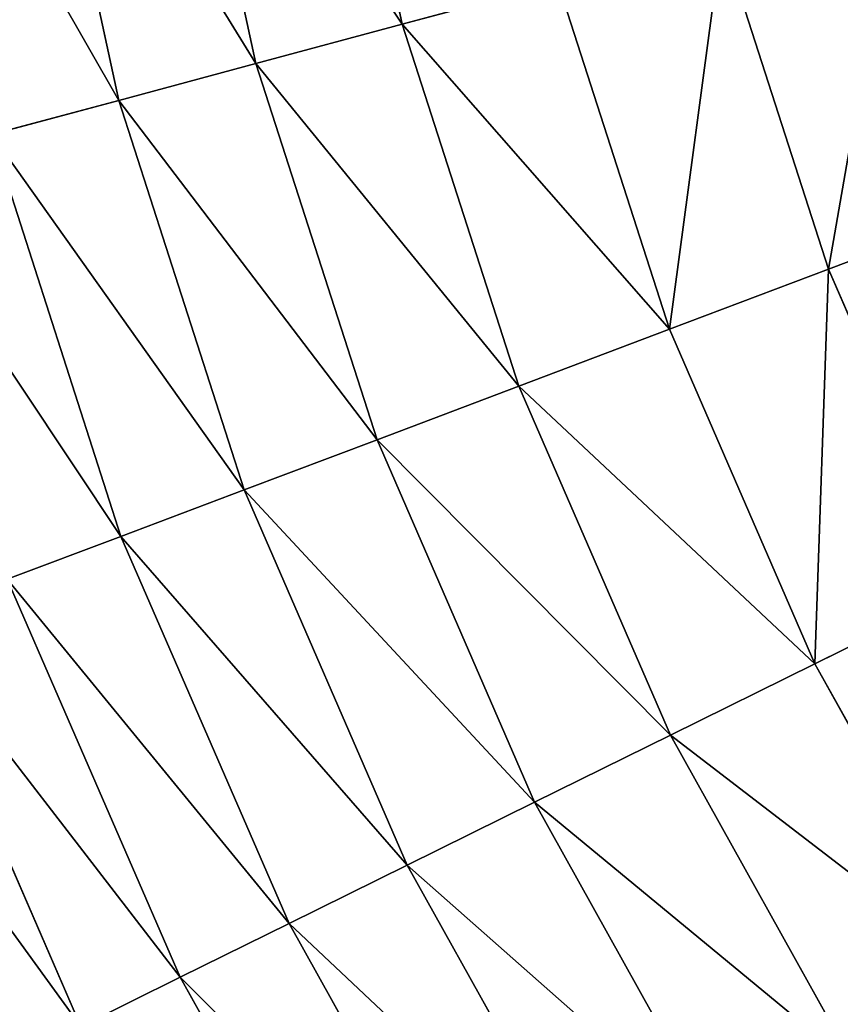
# Model space of a CAD drawing. Extents: x 5 to 965, y 4 to 104.
# Tile 4 of 256: x 14 to 22, y 34 to 44. Entities that reach past the tile are written whole.
import ezdxf

# ---------------------------------------------------------------- set-up
doc = ezdxf.new("R2010")
doc.units = 0
doc.layers.get('0').update_dxf_attribs({"color": 13, "linetype": 'CONTINUOUS'})

# ---------------------------------------------------------------- blocks, each defined once
blk = doc.blocks.new('COMPONENT_4')
for p, q in [((11.8589, 43.6497, 18.2201), (12.6624, 39.9442, 18.2201)), ((11.8589, 43.6497, 81.6594), (12.6624, 39.9442, 81.6594)), ((10.3676, 43.4023, 20.1548), (11.2025, 39.5518, 20.1548)), ((10.3676, 43.4023, 79.7247), (11.2025, 39.5518, 79.7247)), ((8.9719, 43.1707, 22.1613), (9.8362, 39.1845, 22.1613)), ((8.9719, 43.1707, 77.7183), (9.8362, 39.1845, 77.7183)), ((15.8484, 40.8007, 14.5844), (16.912, 37.4999, 14.5844)), ((15.8484, 40.8007, 85.2951), (16.912, 37.4999, 85.2951)), ((14.2123, 40.3608, 16.3618), (12.6624, 39.9442, 18.2201)), ((12.6624, 39.9442, 81.6594), (14.2123, 40.3608, 83.5177)), ((14.2123, 40.3608, 16.3618), (15.3268, 36.9018, 16.3618)), ((14.2123, 40.3608, 83.5177), (15.3268, 36.9018, 83.5177)), ((12.6624, 39.9442, 18.2201), (11.2025, 39.5518, 20.1548)), ((11.2025, 39.5518, 79.7247), (12.6624, 39.9442, 81.6594)), ((12.6624, 39.9442, 18.2201), (13.8252, 36.3353, 18.2201)), ((12.6624, 39.9442, 81.6594), (13.8252, 36.3353, 81.6594)), ((11.2025, 39.5518, 20.1548), (9.8362, 39.1845, 22.1613)), ((9.8362, 39.1845, 77.7183), (11.2025, 39.5518, 79.7247)), ((11.2025, 39.5518, 20.1548), (12.4109, 35.8016, 20.1548)), ((11.2025, 39.5518, 79.7247), (12.4109, 35.8016, 79.7247)), ((9.8362, 39.1845, 22.1613), (8.5668, 38.8432, 24.2346)), ((8.5668, 38.8432, 75.6449), (9.8362, 39.1845, 77.7183)), ((9.8362, 39.1845, 22.1613), (11.0871, 35.3022, 22.1613)), ((9.8362, 39.1845, 77.7183), (11.0871, 35.3022, 77.7183)), ((8.5668, 38.8432, 24.2346), (9.8572, 34.8381, 24.2346)), ((8.5668, 38.8432, 75.6449), (9.8572, 34.8381, 75.6449)), ((18.5769, 38.1281, 12.8922), (16.912, 37.4999, 14.5844)), ((18.5769, 38.1281, 86.9873), (16.912, 37.4999, 85.2951)), ((16.912, 37.4999, 14.5844), (15.3268, 36.9018, 16.3618)), ((16.912, 37.4999, 85.2951), (15.3268, 36.9018, 83.5177)), ((16.912, 37.4999, 14.5844), (18.2939, 34.3193, 14.5844)), ((16.912, 37.4999, 85.2951), (18.2939, 34.3193, 85.2951)), ((15.3268, 36.9018, 16.3618), (13.8252, 36.3353, 18.2201)), ((15.3268, 36.9018, 83.5177), (13.8252, 36.3353, 81.6594)), ((15.3268, 36.9018, 16.3618), (16.775, 33.5687, 16.3618)), ((15.3268, 36.9018, 83.5177), (16.775, 33.5687, 83.5177)), ((13.8252, 36.3353, 18.2201), (12.4109, 35.8016, 20.1548)), ((13.8252, 36.3353, 81.6594), (12.4109, 35.8016, 79.7247)), ((13.8252, 36.3353, 18.2201), (15.3362, 32.8577, 18.2201)), ((13.8252, 36.3353, 81.6594), (15.3362, 32.8577, 81.6594)), ((12.4109, 35.8016, 20.1548), (11.0871, 35.3022, 22.1613)), ((12.4109, 35.8016, 79.7247), (11.0871, 35.3022, 77.7183)), ((12.4109, 35.8016, 20.1548), (13.9809, 32.188, 20.1548)), ((12.4109, 35.8016, 79.7247), (13.9809, 32.188, 79.7247)), ((11.0871, 35.3022, 22.1613), (9.8572, 34.8381, 24.2346)), ((11.0871, 35.3022, 77.7183), (9.8572, 34.8381, 75.6449)), ((11.0871, 35.3022, 22.1613), (12.7125, 31.5612, 22.1613)), ((11.0871, 35.3022, 77.7183), (12.7125, 31.5612, 77.7183)), ((9.8572, 34.8381, 24.2346), (8.7241, 34.4106, 26.3699)), ((9.8572, 34.8381, 75.6449), (8.7241, 34.4106, 73.5096)), ((9.8572, 34.8381, 24.2346), (11.534, 30.9788, 24.2346)), ((9.8572, 34.8381, 75.6449), (11.534, 30.9788, 75.6449)), ((8.7241, 34.4106, 26.3699), (10.4483, 30.4423, 26.3699)), ((8.7241, 34.4106, 73.5096), (10.4483, 30.4423, 73.5096)), ((18.2939, 34.3193, 14.5844), (16.775, 33.5687, 16.3618)), ((16.775, 33.5687, 83.5177), (18.2939, 34.3193, 85.2951)), ((7.6905, 34.0206, 28.562), (9.4579, 29.9529, 28.562)), ((7.6905, 34.0206, 71.3175), (9.4579, 29.9529, 71.3175)), ((16.775, 33.5687, 16.3618), (15.3362, 32.8577, 18.2201)), ((15.3362, 32.8577, 81.6594), (16.775, 33.5687, 83.5177)), ((16.775, 33.5687, 16.3618), (18.5429, 30.3936, 16.3618)), ((16.775, 33.5687, 83.5177), (18.5429, 30.3936, 83.5177)), ((15.3362, 32.8577, 18.2201), (13.9809, 32.188, 20.1548)), ((13.9809, 32.188, 79.7247), (15.3362, 32.8577, 81.6594)), ((15.3362, 32.8577, 18.2201), (17.1807, 29.5449, 18.2201)), ((15.3362, 32.8577, 81.6594), (17.1807, 29.5449, 81.6594)), ((13.9809, 32.188, 20.1548), (12.7125, 31.5612, 22.1613)), ((12.7125, 31.5612, 77.7183), (13.9809, 32.188, 79.7247)), ((13.9809, 32.188, 20.1548), (15.8976, 28.7456, 20.1548)), ((13.9809, 32.188, 79.7247), (15.8976, 28.7456, 79.7247)), ((12.7125, 31.5612, 22.1613), (11.534, 30.9788, 24.2346)), ((11.534, 30.9788, 75.6449), (12.7125, 31.5612, 77.7183)), ((12.7125, 31.5612, 22.1613), (14.6968, 27.9975, 22.1613)), ((12.7125, 31.5612, 77.7183), (14.6968, 27.9975, 77.7183)), ((11.534, 30.9788, 24.2346), (10.4483, 30.4423, 26.3699)), ((10.4483, 30.4423, 73.5096), (11.534, 30.9788, 75.6449)), ((11.534, 30.9788, 24.2346), (13.581, 27.3025, 24.2346)), ((11.534, 30.9788, 75.6449), (13.581, 27.3025, 75.6449)), ((10.4483, 30.4423, 26.3699), (9.4579, 29.9529, 28.562)), ((9.4579, 29.9529, 71.3175), (10.4483, 30.4423, 73.5096)), ((10.4483, 30.4423, 26.3699), (12.5531, 26.6621, 26.3699)), ((10.4483, 30.4423, 73.5096), (12.5531, 26.6621, 73.5096))]:
    blk.add_line(p, q)
mesh = blk.add_polyface()
corners = [(11.8589, 43.6497, 18.2201), (14.2123, 40.3608, 16.3618), (12.6624, 39.9442, 18.2201), (13.4422, 43.9124, 16.3618)]
mesh.append_faces([[corners[k] for k in face] for face in [(0, 1, 2), (1, 0, 3)]], dxfattribs={"vtx0": -1})
mesh = blk.add_polyface()
corners = [(14.2123, 40.3608, 83.5177), (11.8589, 43.6497, 81.6594), (12.6624, 39.9442, 81.6594), (13.4422, 43.9124, 83.5177)]
mesh.append_faces([[corners[k] for k in face] for face in [(0, 1, 2), (1, 0, 3)]], dxfattribs={"vtx0": -1})
mesh = blk.add_polyface()
corners = [(10.3676, 43.4023, 20.1548), (12.6624, 39.9442, 18.2201), (11.2025, 39.5518, 20.1548), (11.8589, 43.6497, 18.2201)]
mesh.append_faces([[corners[k] for k in face] for face in [(0, 1, 2), (1, 0, 3)]], dxfattribs={"vtx0": -1})
mesh = blk.add_polyface()
corners = [(12.6624, 39.9442, 81.6594), (10.3676, 43.4023, 79.7247), (11.2025, 39.5518, 79.7247), (11.8589, 43.6497, 81.6594)]
mesh.append_faces([[corners[k] for k in face] for face in [(0, 1, 2), (1, 0, 3)]], dxfattribs={"vtx0": -1})
mesh = blk.add_polyface()
corners = [(8.9719, 43.1707, 22.1613), (11.2025, 39.5518, 20.1548), (9.8362, 39.1845, 22.1613), (10.3676, 43.4023, 20.1548)]
mesh.append_faces([[corners[k] for k in face] for face in [(0, 1, 2), (1, 0, 3)]], dxfattribs={"vtx0": -1})
mesh = blk.add_polyface()
corners = [(11.2025, 39.5518, 79.7247), (8.9719, 43.1707, 77.7183), (9.8362, 39.1845, 77.7183), (10.3676, 43.4023, 79.7247)]
mesh.append_faces([[corners[k] for k in face] for face in [(0, 1, 2), (1, 0, 3)]], dxfattribs={"vtx0": -1})
mesh = blk.add_polyface()
corners = [(7.6751, 42.9555, 24.2346), (9.8362, 39.1845, 22.1613), (8.5668, 38.8432, 24.2346), (8.9719, 43.1707, 22.1613)]
mesh.append_faces([[corners[k] for k in face] for face in [(0, 1, 2), (1, 0, 3)]], dxfattribs={"vtx0": -1})
mesh = blk.add_polyface()
corners = [(9.8362, 39.1845, 77.7183), (7.6751, 42.9555, 75.6449), (8.5668, 38.8432, 75.6449), (8.9719, 43.1707, 77.7183)]
mesh.append_faces([[corners[k] for k in face] for face in [(0, 1, 2), (1, 0, 3)]], dxfattribs={"vtx0": -1})
mesh = blk.add_polyface()
corners = [(17.567, 41.2627, 12.8922), (16.912, 37.4999, 14.5844), (15.8484, 40.8007, 14.5844), (18.5769, 38.1281, 12.8922)]
mesh.append_faces([[corners[k] for k in face] for face in [(0, 1, 2), (1, 0, 3)]], dxfattribs={"vtx0": -1})
mesh = blk.add_polyface()
corners = [(16.912, 37.4999, 85.2951), (17.567, 41.2627, 86.9873), (15.8484, 40.8007, 85.2951), (18.5769, 38.1281, 86.9873)]
mesh.append_faces([[corners[k] for k in face] for face in [(0, 1, 2), (1, 0, 3)]], dxfattribs={"vtx0": -1})
mesh = blk.add_polyface()
corners = [(15.8484, 40.8007, 14.5844), (15.3268, 36.9018, 16.3618), (14.2123, 40.3608, 16.3618), (16.912, 37.4999, 14.5844)]
mesh.append_faces([[corners[k] for k in face] for face in [(0, 1, 2), (1, 0, 3)]], dxfattribs={"vtx0": -1})
mesh = blk.add_polyface()
corners = [(15.3268, 36.9018, 83.5177), (15.8484, 40.8007, 85.2951), (14.2123, 40.3608, 83.5177), (16.912, 37.4999, 85.2951)]
mesh.append_faces([[corners[k] for k in face] for face in [(0, 1, 2), (1, 0, 3)]], dxfattribs={"vtx0": -1})
mesh = blk.add_polyface()
corners = [(12.6624, 39.9442, 18.2201), (15.3268, 36.9018, 16.3618), (13.8252, 36.3353, 18.2201), (14.2123, 40.3608, 16.3618)]
mesh.append_faces([[corners[k] for k in face] for face in [(0, 1, 2), (1, 0, 3)]], dxfattribs={"vtx0": -1})
mesh = blk.add_polyface()
corners = [(15.3268, 36.9018, 83.5177), (12.6624, 39.9442, 81.6594), (13.8252, 36.3353, 81.6594), (14.2123, 40.3608, 83.5177)]
mesh.append_faces([[corners[k] for k in face] for face in [(0, 1, 2), (1, 0, 3)]], dxfattribs={"vtx0": -1})
mesh = blk.add_polyface()
corners = [(11.2025, 39.5518, 20.1548), (13.8252, 36.3353, 18.2201), (12.4109, 35.8016, 20.1548), (12.6624, 39.9442, 18.2201)]
mesh.append_faces([[corners[k] for k in face] for face in [(0, 1, 2), (1, 0, 3)]], dxfattribs={"vtx0": -1})
mesh = blk.add_polyface()
corners = [(13.8252, 36.3353, 81.6594), (11.2025, 39.5518, 79.7247), (12.4109, 35.8016, 79.7247), (12.6624, 39.9442, 81.6594)]
mesh.append_faces([[corners[k] for k in face] for face in [(0, 1, 2), (1, 0, 3)]], dxfattribs={"vtx0": -1})
mesh = blk.add_polyface()
corners = [(9.8362, 39.1845, 22.1613), (12.4109, 35.8016, 20.1548), (11.0871, 35.3022, 22.1613), (11.2025, 39.5518, 20.1548)]
mesh.append_faces([[corners[k] for k in face] for face in [(0, 1, 2), (1, 0, 3)]], dxfattribs={"vtx0": -1})
mesh = blk.add_polyface()
corners = [(12.4109, 35.8016, 79.7247), (9.8362, 39.1845, 77.7183), (11.0871, 35.3022, 77.7183), (11.2025, 39.5518, 79.7247)]
mesh.append_faces([[corners[k] for k in face] for face in [(0, 1, 2), (1, 0, 3)]], dxfattribs={"vtx0": -1})
mesh = blk.add_polyface()
corners = [(8.5668, 38.8432, 24.2346), (11.0871, 35.3022, 22.1613), (9.8572, 34.8381, 24.2346), (9.8362, 39.1845, 22.1613)]
mesh.append_faces([[corners[k] for k in face] for face in [(0, 1, 2), (1, 0, 3)]], dxfattribs={"vtx0": -1})
mesh = blk.add_polyface()
corners = [(11.0871, 35.3022, 77.7183), (8.5668, 38.8432, 75.6449), (9.8572, 34.8381, 75.6449), (9.8362, 39.1845, 77.7183)]
mesh.append_faces([[corners[k] for k in face] for face in [(0, 1, 2), (1, 0, 3)]], dxfattribs={"vtx0": -1})
mesh = blk.add_polyface()
corners = [(7.3972, 38.5288, 26.3699), (9.8572, 34.8381, 24.2346), (8.7241, 34.4106, 26.3699), (8.5668, 38.8432, 24.2346)]
mesh.append_faces([[corners[k] for k in face] for face in [(0, 1, 2), (1, 0, 3)]], dxfattribs={"vtx0": -1})
mesh = blk.add_polyface()
corners = [(9.8572, 34.8381, 75.6449), (7.3972, 38.5288, 73.5096), (8.7241, 34.4106, 73.5096), (8.5668, 38.8432, 75.6449)]
mesh.append_faces([[corners[k] for k in face] for face in [(0, 1, 2), (1, 0, 3)]], dxfattribs={"vtx0": -1})
mesh = blk.add_polyface()
corners = [(18.5769, 38.1281, 12.8922), (18.2939, 34.3193, 14.5844), (16.912, 37.4999, 14.5844), (19.8893, 35.1076, 12.8922)]
mesh.append_faces([[corners[k] for k in face] for face in [(0, 1, 2), (1, 0, 3)]], dxfattribs={"vtx0": -1})
mesh = blk.add_polyface()
corners = [(18.2939, 34.3193, 85.2951), (18.5769, 38.1281, 86.9873), (16.912, 37.4999, 85.2951), (19.8893, 35.1076, 86.9873)]
mesh.append_faces([[corners[k] for k in face] for face in [(0, 1, 2), (1, 0, 3)]], dxfattribs={"vtx0": -1})
mesh = blk.add_polyface()
corners = [(16.912, 37.4999, 14.5844), (16.775, 33.5687, 16.3618), (15.3268, 36.9018, 16.3618), (18.2939, 34.3193, 14.5844)]
mesh.append_faces([[corners[k] for k in face] for face in [(0, 1, 2), (1, 0, 3)]], dxfattribs={"vtx0": -1})
mesh = blk.add_polyface()
corners = [(16.775, 33.5687, 83.5177), (16.912, 37.4999, 85.2951), (15.3268, 36.9018, 83.5177), (18.2939, 34.3193, 85.2951)]
mesh.append_faces([[corners[k] for k in face] for face in [(0, 1, 2), (1, 0, 3)]], dxfattribs={"vtx0": -1})
mesh = blk.add_polyface()
corners = [(13.8252, 36.3353, 18.2201), (16.775, 33.5687, 16.3618), (15.3362, 32.8577, 18.2201), (15.3268, 36.9018, 16.3618)]
mesh.append_faces([[corners[k] for k in face] for face in [(0, 1, 2), (1, 0, 3)]], dxfattribs={"vtx0": -1})
mesh = blk.add_polyface()
corners = [(16.775, 33.5687, 83.5177), (13.8252, 36.3353, 81.6594), (15.3362, 32.8577, 81.6594), (15.3268, 36.9018, 83.5177)]
mesh.append_faces([[corners[k] for k in face] for face in [(0, 1, 2), (1, 0, 3)]], dxfattribs={"vtx0": -1})
mesh = blk.add_polyface()
corners = [(12.4109, 35.8016, 20.1548), (15.3362, 32.8577, 18.2201), (13.9809, 32.188, 20.1548), (13.8252, 36.3353, 18.2201)]
mesh.append_faces([[corners[k] for k in face] for face in [(0, 1, 2), (1, 0, 3)]], dxfattribs={"vtx0": -1})
mesh = blk.add_polyface()
corners = [(15.3362, 32.8577, 81.6594), (12.4109, 35.8016, 79.7247), (13.9809, 32.188, 79.7247), (13.8252, 36.3353, 81.6594)]
mesh.append_faces([[corners[k] for k in face] for face in [(0, 1, 2), (1, 0, 3)]], dxfattribs={"vtx0": -1})
mesh = blk.add_polyface()
corners = [(11.0871, 35.3022, 22.1613), (13.9809, 32.188, 20.1548), (12.7125, 31.5612, 22.1613), (12.4109, 35.8016, 20.1548)]
mesh.append_faces([[corners[k] for k in face] for face in [(0, 1, 2), (1, 0, 3)]], dxfattribs={"vtx0": -1})
mesh = blk.add_polyface()
corners = [(13.9809, 32.188, 79.7247), (11.0871, 35.3022, 77.7183), (12.7125, 31.5612, 77.7183), (12.4109, 35.8016, 79.7247)]
mesh.append_faces([[corners[k] for k in face] for face in [(0, 1, 2), (1, 0, 3)]], dxfattribs={"vtx0": -1})
mesh = blk.add_polyface()
corners = [(9.8572, 34.8381, 24.2346), (12.7125, 31.5612, 22.1613), (11.534, 30.9788, 24.2346), (11.0871, 35.3022, 22.1613)]
mesh.append_faces([[corners[k] for k in face] for face in [(0, 1, 2), (1, 0, 3)]], dxfattribs={"vtx0": -1})
mesh = blk.add_polyface()
corners = [(12.7125, 31.5612, 77.7183), (9.8572, 34.8381, 75.6449), (11.534, 30.9788, 75.6449), (11.0871, 35.3022, 77.7183)]
mesh.append_faces([[corners[k] for k in face] for face in [(0, 1, 2), (1, 0, 3)]], dxfattribs={"vtx0": -1})
mesh = blk.add_polyface()
corners = [(8.7241, 34.4106, 26.3699), (11.534, 30.9788, 24.2346), (10.4483, 30.4423, 26.3699), (9.8572, 34.8381, 24.2346)]
mesh.append_faces([[corners[k] for k in face] for face in [(0, 1, 2), (1, 0, 3)]], dxfattribs={"vtx0": -1})
mesh = blk.add_polyface()
corners = [(11.534, 30.9788, 75.6449), (8.7241, 34.4106, 73.5096), (10.4483, 30.4423, 73.5096), (9.8572, 34.8381, 75.6449)]
mesh.append_faces([[corners[k] for k in face] for face in [(0, 1, 2), (1, 0, 3)]], dxfattribs={"vtx0": -1})
mesh = blk.add_polyface()
corners = [(7.6905, 34.0206, 28.562), (10.4483, 30.4423, 26.3699), (9.4579, 29.9529, 28.562), (8.7241, 34.4106, 26.3699)]
mesh.append_faces([[corners[k] for k in face] for face in [(0, 1, 2), (1, 0, 3)]], dxfattribs={"vtx0": -1})
mesh = blk.add_polyface()
corners = [(10.4483, 30.4423, 73.5096), (7.6905, 34.0206, 71.3175), (9.4579, 29.9529, 71.3175), (8.7241, 34.4106, 73.5096)]
mesh.append_faces([[corners[k] for k in face] for face in [(0, 1, 2), (1, 0, 3)]], dxfattribs={"vtx0": -1})
mesh = blk.add_polyface()
corners = [(18.2939, 34.3193, 14.5844), (18.5429, 30.3936, 16.3618), (16.775, 33.5687, 16.3618), (19.9809, 31.2894, 14.5844)]
mesh.append_faces([[corners[k] for k in face] for face in [(0, 1, 2), (1, 0, 3)]], dxfattribs={"vtx0": -1})
mesh = blk.add_polyface()
corners = [(18.5429, 30.3936, 83.5177), (18.2939, 34.3193, 85.2951), (16.775, 33.5687, 83.5177), (19.9809, 31.2894, 85.2951)]
mesh.append_faces([[corners[k] for k in face] for face in [(0, 1, 2), (1, 0, 3)]], dxfattribs={"vtx0": -1})
mesh = blk.add_polyface()
corners = [(6.7589, 33.6691, 30.8056), (9.4579, 29.9529, 28.562), (8.5652, 29.5118, 30.8056), (7.6905, 34.0206, 28.562)]
mesh.append_faces([[corners[k] for k in face] for face in [(0, 1, 2), (1, 0, 3)]], dxfattribs={"vtx0": -1})
mesh = blk.add_polyface()
corners = [(9.4579, 29.9529, 71.3175), (6.7589, 33.6691, 69.0739), (8.5652, 29.5118, 69.0739), (7.6905, 34.0206, 71.3175)]
mesh.append_faces([[corners[k] for k in face] for face in [(0, 1, 2), (1, 0, 3)]], dxfattribs={"vtx0": -1})
mesh = blk.add_polyface()
corners = [(15.3362, 32.8577, 18.2201), (18.5429, 30.3936, 16.3618), (17.1807, 29.5449, 18.2201), (16.775, 33.5687, 16.3618)]
mesh.append_faces([[corners[k] for k in face] for face in [(0, 1, 2), (1, 0, 3)]], dxfattribs={"vtx0": -1})
mesh = blk.add_polyface()
corners = [(18.5429, 30.3936, 83.5177), (15.3362, 32.8577, 81.6594), (17.1807, 29.5449, 81.6594), (16.775, 33.5687, 83.5177)]
mesh.append_faces([[corners[k] for k in face] for face in [(0, 1, 2), (1, 0, 3)]], dxfattribs={"vtx0": -1})
mesh = blk.add_polyface()
corners = [(13.9809, 32.188, 20.1548), (17.1807, 29.5449, 18.2201), (15.8976, 28.7456, 20.1548), (15.3362, 32.8577, 18.2201)]
mesh.append_faces([[corners[k] for k in face] for face in [(0, 1, 2), (1, 0, 3)]], dxfattribs={"vtx0": -1})
mesh = blk.add_polyface()
corners = [(17.1807, 29.5449, 81.6594), (13.9809, 32.188, 79.7247), (15.8976, 28.7456, 79.7247), (15.3362, 32.8577, 81.6594)]
mesh.append_faces([[corners[k] for k in face] for face in [(0, 1, 2), (1, 0, 3)]], dxfattribs={"vtx0": -1})
mesh = blk.add_polyface()
corners = [(12.7125, 31.5612, 22.1613), (15.8976, 28.7456, 20.1548), (14.6968, 27.9975, 22.1613), (13.9809, 32.188, 20.1548)]
mesh.append_faces([[corners[k] for k in face] for face in [(0, 1, 2), (1, 0, 3)]], dxfattribs={"vtx0": -1})
mesh = blk.add_polyface()
corners = [(15.8976, 28.7456, 79.7247), (12.7125, 31.5612, 77.7183), (14.6968, 27.9975, 77.7183), (13.9809, 32.188, 79.7247)]
mesh.append_faces([[corners[k] for k in face] for face in [(0, 1, 2), (1, 0, 3)]], dxfattribs={"vtx0": -1})
mesh = blk.add_polyface()
corners = [(11.534, 30.9788, 24.2346), (14.6968, 27.9975, 22.1613), (13.581, 27.3025, 24.2346), (12.7125, 31.5612, 22.1613)]
mesh.append_faces([[corners[k] for k in face] for face in [(0, 1, 2), (1, 0, 3)]], dxfattribs={"vtx0": -1})
mesh = blk.add_polyface()
corners = [(14.6968, 27.9975, 77.7183), (11.534, 30.9788, 75.6449), (13.581, 27.3025, 75.6449), (12.7125, 31.5612, 77.7183)]
mesh.append_faces([[corners[k] for k in face] for face in [(0, 1, 2), (1, 0, 3)]], dxfattribs={"vtx0": -1})
mesh = blk.add_polyface()
corners = [(10.4483, 30.4423, 26.3699), (13.581, 27.3025, 24.2346), (12.5531, 26.6621, 26.3699), (11.534, 30.9788, 24.2346)]
mesh.append_faces([[corners[k] for k in face] for face in [(0, 1, 2), (1, 0, 3)]], dxfattribs={"vtx0": -1})
mesh = blk.add_polyface()
corners = [(13.581, 27.3025, 75.6449), (10.4483, 30.4423, 73.5096), (12.5531, 26.6621, 73.5096), (11.534, 30.9788, 75.6449)]
mesh.append_faces([[corners[k] for k in face] for face in [(0, 1, 2), (1, 0, 3)]], dxfattribs={"vtx0": -1})
mesh = blk.add_polyface()
corners = [(9.4579, 29.9529, 28.562), (12.5531, 26.6621, 26.3699), (11.6154, 26.078, 28.562), (10.4483, 30.4423, 26.3699)]
mesh.append_faces([[corners[k] for k in face] for face in [(0, 1, 2), (1, 0, 3)]], dxfattribs={"vtx0": -1})
mesh = blk.add_polyface()
corners = [(12.5531, 26.6621, 73.5096), (9.4579, 29.9529, 71.3175), (11.6154, 26.078, 71.3175), (10.4483, 30.4423, 73.5096)]
mesh.append_faces([[corners[k] for k in face] for face in [(0, 1, 2), (1, 0, 3)]], dxfattribs={"vtx0": -1})
blk = doc.blocks.new('COMPONENT_5')
blk.add_blockref('COMPONENT_4', (0, 0))
blk = doc.blocks.new('GROUP_9')
blk.add_blockref('COMPONENT_5', (-80, 0))
blk = doc.blocks.new('GROUP_14')
blk.add_blockref('GROUP_9', (79.9176, 0))

msp = doc.modelspace()

# ---------------------------------------------------------------- block references
msp.add_blockref('GROUP_14', (5.3605, 3.5731, 2.9076))

doc.saveas('drawing.dxf')
